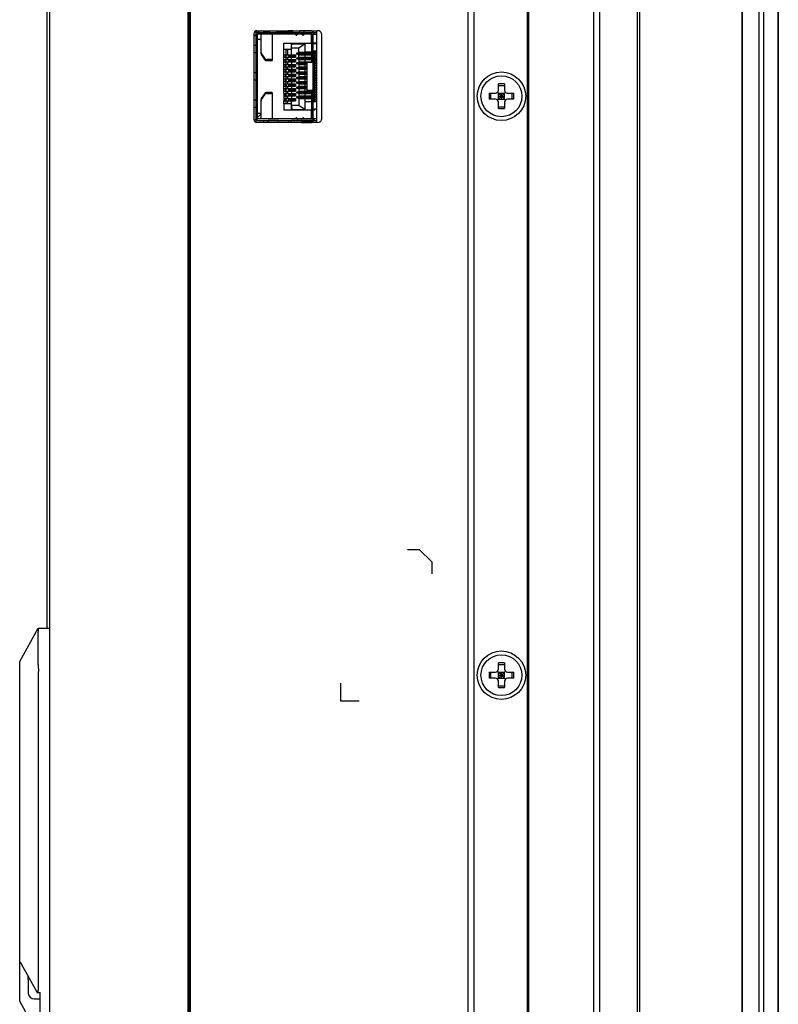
# Model space of a CAD drawing. Header units: millimetres. Extents: x 79 to 348, y 78 to 381.
# Tile 21 of 50: x 83 to 120, y 130 to 178. Entities that reach past the tile are written whole.
import ezdxf

# ---------------------------------------------------------------- set-up
doc = ezdxf.new("R2010")
doc.units = ezdxf.units.MM
doc.header["$LTSCALE"] = 32.67
doc.layers.add('00_COMPONENTS', color=7, linetype='CONTINUOUS')

msp = doc.modelspace()

# ---------------------------------------------------------------- linework, layer by layer
at = {"layer": '00_COMPONENTS', "color": 7}
for p, q in [((119.5783, 80.3563), (119.5783, 297.7063)), ((118.5082, 80.3863), (118.5082, 297.6763)), ((118.5237, 80.3863), (118.5237, 297.6763)), ((120.2746, 297.6763), (120.2746, 80.3863)), ((120.2989, 297.6763), (120.2989, 80.3863)), ((119.3434, 81.7363), (119.3434, 296.3263)), ((111.1434, 295.3978), (111.1434, 82.6648)), ((111.4574, 82.6648), (111.4574, 295.3978)), ((113.3229, 82.6648), (113.3229, 295.3978)), ((113.4492, 82.6648), (113.4492, 295.3978)), ((104.9423, 84.9748), (104.9423, 293.0878)), ((105.2423, 84.9748), (105.2423, 293.0878)), ((84.2423, 85.9648), (84.2423, 292.0978)), ((91.0823, 85.9648), (91.0823, 292.0978)), ((91.1423, 85.9648), (91.1423, 292.0978)), ((91.2023, 85.9648), (91.2023, 292.0978)), ((107.8823, 85.9948), (107.8823, 292.0678)), ((107.9423, 86.0548), (107.9423, 292.0078)), ((84.0923, 228.5113), (84.0923, 148.3813)), ((94.4873, 177.9507), (97.4902, 177.9507)), ((97.4423, 177.8488), (94.5323, 177.8488)), ((95.1173, 177.8728), (94.8403, 177.8728)), ((95.1173, 177.8488), (95.1173, 177.9507)), ((95.4773, 177.8488), (95.4773, 177.9507)), ((96.2333, 177.8728), (95.4773, 177.8728)), ((96.2573, 177.9478), (96.0473, 177.9478)), ((96.0473, 177.8728), (96.0473, 177.9478)), ((96.2573, 177.9268), (96.2333, 177.9268)), ((96.2333, 177.8518), (96.2333, 177.9268)), ((96.2573, 177.8518), (96.2333, 177.8518)), ((96.2573, 177.8488), (96.2573, 177.9507)), ((96.6173, 177.8488), (96.6173, 177.9507)), ((97.1873, 177.9478), (96.6173, 177.9478)), ((97.1873, 177.9268), (96.6173, 177.9268)), ((96.6173, 177.8518), (97.1873, 177.8518)), ((96.8273, 177.8518), (96.8273, 177.9268)), ((97.1873, 177.9478), (97.1873, 177.9268)), ((97.2023, 177.8368), (97.2023, 177.8488)), ((97.2833, 177.8488), (97.2833, 177.7738)), ((97.3073, 177.8488), (97.3073, 177.7738)), ((97.4423, 177.9397), (97.4423, 177.9507)), ((94.3373, 177.8007), (94.3373, 173.5557)), ((94.5173, 173.6038), (94.5173, 177.7588)), ((94.6303, 177.5128), (94.5173, 177.5128)), ((97.2023, 177.7738), (94.5323, 177.7738)), ((94.6903, 176.8098), (94.6903, 177.7738)), ((95.2603, 176.5105), (95.2603, 177.7738)), ((97.1873, 177.3313), (97.1873, 177.7738)), ((97.2773, 177.8368), (97.2023, 177.8368)), ((97.2023, 176.3728), (97.2023, 177.7738)), ((97.2773, 173.5228), (97.2773, 177.8368)), ((97.2773, 177.7738), (97.4423, 177.7738)), ((97.6823, 177.8007), (97.6823, 173.5557)), ((94.4423, 177.2113), (94.3373, 177.2113)), ((95.8223, 177.3313), (97.2023, 177.3313)), ((95.8223, 174.8413), (95.8223, 177.3313)), ((95.8223, 177.0313), (96.1988, 177.0313)), ((95.9423, 177.0116), (95.8223, 177.0241)), ((95.9423, 177.0116), (96.0176, 177.0116)), ((95.9423, 174.351), (95.9423, 177.0116)), ((96.0176, 177.0116), (96.1988, 177.0305)), ((96.0176, 176.7613), (96.0176, 177.0116)), ((96.1988, 177.0313), (96.1996, 177.0913)), ((96.1988, 176.7613), (96.1988, 177.0313)), ((96.2003, 177.0913), (96.2003, 177.3313)), ((96.2003, 177.1084), (96.2177, 177.3073)), ((96.5588, 177.0913), (96.2003, 177.0913)), ((96.2177, 177.3313), (96.2177, 177.3073)), ((96.2177, 177.3073), (96.8723, 177.3073)), ((96.8723, 177.3073), (96.5588, 177.0913)), ((96.5588, 176.8513), (96.5588, 177.0913)), ((96.5588, 176.8813), (97.2023, 176.8813)), ((96.7823, 176.8513), (96.7823, 176.8813)), ((96.8723, 176.8813), (96.8723, 177.3313)), ((96.8723, 176.9113), (97.2023, 176.9113)), ((96.9323, 176.8813), (96.9323, 176.8513)), ((97.05, 176.8813), (97.05, 176.8513)), ((97.052, 176.8813), (97.0518, 176.8513)), ((97.1123, 176.8513), (97.1123, 176.8813)), ((97.4423, 177.3313), (97.2773, 177.3313)), ((97.4423, 177.3028), (97.2773, 177.3028)), ((97.4423, 176.9428), (97.2773, 176.9428)), ((97.2773, 176.9113), (97.4423, 176.9113)), ((97.3523, 177.3028), (97.3523, 177.3313)), ((97.3523, 176.9113), (97.3523, 176.9428)), ((94.4423, 176.8513), (94.3373, 176.8513)), ((94.7044, 176.818), (94.8599, 176.5823)), ((94.7044, 176.765), (94.8599, 176.5293)), ((95.2003, 176.5211), (94.9958, 176.5211)), ((94.9958, 176.4681), (95.2003, 176.4681)), ((95.8223, 176.7613), (96.3923, 176.7613)), ((95.8223, 176.6413), (96.3923, 176.6413)), ((95.8223, 176.5213), (96.3923, 176.5213)), ((95.8223, 176.4013), (96.3923, 176.4013)), ((95.8983, 176.6413), (95.8983, 176.7613)), ((95.8983, 176.4013), (95.8983, 176.5213)), ((96.0176, 176.5213), (96.0176, 176.6413)), ((96.0176, 176.2813), (96.0176, 176.4013)), ((96.0623, 176.7313), (96.3923, 176.7313)), ((96.0623, 176.6713), (96.0623, 176.7313)), ((96.0623, 176.6713), (96.3923, 176.6713)), ((96.0623, 176.4913), (96.3923, 176.4913)), ((96.0623, 176.4313), (96.0623, 176.4913)), ((96.0623, 176.4313), (96.3923, 176.4313)), ((96.1988, 176.5213), (96.1988, 176.6413)), ((96.1988, 176.4013), (96.1988, 176.2813)), ((96.3248, 176.6713), (96.3248, 176.7313)), ((96.3248, 176.4313), (96.3248, 176.4913)), ((96.3923, 176.7613), (96.3923, 176.6413)), ((96.3923, 176.5213), (96.3923, 176.4013)), ((96.4575, 176.8513), (97.2023, 176.8513)), ((96.4575, 176.7913), (96.4575, 176.8513)), ((96.4575, 176.7913), (97.2023, 176.7913)), ((96.4575, 176.6113), (97.2023, 176.6113)), ((96.4575, 176.5513), (96.4575, 176.6113)), ((96.4575, 176.5513), (97.2023, 176.5513)), ((96.5588, 176.6113), (96.5588, 176.7913)), ((96.5588, 176.7613), (97.2023, 176.7613)), ((96.5588, 176.6413), (97.2023, 176.6413)), ((96.5588, 176.5513), (96.5588, 176.3713)), ((96.5588, 176.5213), (97.2023, 176.5213)), ((96.5588, 176.4013), (97.2023, 176.4013)), ((96.7823, 176.7613), (96.7823, 176.7913)), ((96.7823, 176.6113), (96.7823, 176.6413)), ((96.7823, 176.5213), (96.7823, 176.5513)), ((96.7823, 176.3713), (96.7823, 176.4013)), ((96.8723, 176.6413), (96.8723, 176.7613)), ((96.8723, 176.4013), (96.8723, 176.5213)), ((96.9323, 176.7913), (96.9323, 176.7613)), ((96.9323, 176.6413), (96.9323, 176.6113)), ((96.9323, 176.5513), (96.9323, 176.5213)), ((96.9323, 176.4013), (96.9323, 176.3713)), ((96.939, 176.7913), (96.939, 176.8513)), ((96.939, 176.6113), (96.939, 176.5513)), ((97.05, 176.7913), (97.05, 176.8513)), ((97.05, 176.7913), (97.05, 176.7613)), ((97.05, 176.6413), (97.05, 176.6113)), ((97.05, 176.5513), (97.05, 176.6113)), ((97.05, 176.5513), (97.05, 176.5213)), ((97.05, 176.4013), (97.05, 176.3713)), ((97.0515, 176.7913), (97.0513, 176.7613)), ((97.0515, 176.5513), (97.0513, 176.5213)), ((97.052, 176.6413), (97.0518, 176.6113)), ((97.052, 176.4013), (97.0518, 176.3728)), ((97.1123, 176.7613), (97.1123, 176.7913)), ((97.1123, 176.6113), (97.1123, 176.6413)), ((97.1123, 176.5213), (97.1123, 176.5513)), ((97.1123, 176.3713), (97.1123, 176.4013)), ((97.2773, 176.5528), (97.2023, 176.5528)), ((97.2773, 176.8513), (97.2921, 176.8513)), ((97.2773, 176.7913), (97.2921, 176.7913)), ((97.2773, 176.7313), (97.3823, 176.7313)), ((97.2773, 176.6713), (97.3823, 176.6713)), ((97.2773, 176.6113), (97.3823, 176.6113)), ((97.2773, 176.5513), (97.2921, 176.5513)), ((97.2773, 176.4913), (97.3823, 176.4913)), ((97.2773, 176.4313), (97.3823, 176.4313)), ((97.2923, 176.8513), (97.3823, 176.8513)), ((97.2923, 176.7913), (97.2923, 176.8513)), ((97.2923, 176.7913), (97.3823, 176.7913)), ((97.2923, 176.5513), (97.2923, 176.6113)), ((97.2923, 176.5513), (97.3823, 176.5513)), ((97.3823, 176.8513), (97.3823, 176.7913)), ((97.3823, 176.7313), (97.3823, 176.6713)), ((97.3823, 176.6113), (97.3823, 176.5513)), ((97.3823, 176.4913), (97.3823, 176.4313)), ((95.8223, 176.2813), (96.3923, 176.2813)), ((95.8223, 176.1613), (96.3923, 176.1613)), ((95.8223, 176.0413), (96.3923, 176.0413)), ((95.8223, 175.9213), (96.3923, 175.9213)), ((95.8983, 176.1613), (95.8983, 176.2813)), ((95.8983, 175.9213), (95.8983, 176.0413)), ((96.0176, 176.0413), (96.0176, 176.1613)), ((96.0176, 175.8013), (96.0176, 175.9213)), ((96.0623, 176.2513), (96.3923, 176.2513)), ((96.0623, 176.1913), (96.0623, 176.2513)), ((96.0623, 176.1913), (96.3923, 176.1913)), ((96.0623, 176.0113), (96.3923, 176.0113)), ((96.0623, 175.9513), (96.0623, 176.0113)), ((96.0623, 175.9513), (96.3923, 175.9513)), ((96.1988, 176.1613), (96.1988, 176.0413)), ((96.1988, 175.9213), (96.1988, 175.8013)), ((96.3248, 176.1913), (96.3248, 176.2513)), ((96.3248, 175.9513), (96.3248, 176.0113)), ((96.3923, 176.2813), (96.3923, 176.1613)), ((96.3923, 176.0413), (96.3923, 175.9213)), ((96.4575, 176.3713), (96.9377, 176.3713)), ((96.4575, 176.3113), (96.4575, 176.3713)), ((96.4575, 176.3113), (96.9529, 176.3113)), ((96.4575, 176.1313), (96.9529, 176.1313)), ((96.4575, 176.0713), (96.4575, 176.1313)), ((96.4575, 176.0713), (96.9529, 176.0713)), ((96.5588, 176.3113), (96.5588, 176.1313)), ((96.5588, 176.2813), (96.9529, 176.2813)), ((96.5588, 176.1613), (96.9529, 176.1613)), ((96.5588, 176.0713), (96.5588, 175.8913)), ((96.5588, 176.0413), (96.9529, 176.0413)), ((96.5588, 175.9213), (96.9529, 175.9213)), ((96.7823, 176.2813), (96.7823, 176.3113)), ((96.7823, 176.1313), (96.7823, 176.1613)), ((96.7823, 176.0413), (96.7823, 176.0713)), ((96.7823, 175.8913), (96.7823, 175.9213)), ((96.8723, 176.1613), (96.8723, 176.2813)), ((96.8723, 175.9213), (96.8723, 176.0413)), ((96.9323, 176.3113), (96.9323, 176.2813)), ((96.9323, 176.1613), (96.9323, 176.1313)), ((96.9323, 176.0713), (96.9323, 176.0413)), ((96.9323, 175.9213), (96.9323, 175.8913)), ((96.9529, 176.3713), (96.939, 176.3713)), ((96.939, 176.3713), (96.939, 176.3113)), ((96.939, 176.1313), (96.939, 176.0713)), ((97.2773, 176.3728), (96.9528, 176.3728)), ((96.9529, 176.3728), (96.9529, 174.9928)), ((97.2529, 176.3728), (97.2529, 174.9928)), ((97.2773, 176.3713), (97.2893, 176.3713)), ((97.2773, 176.3113), (97.3823, 176.3113)), ((97.2773, 176.2513), (97.3823, 176.2513)), ((97.2773, 176.1913), (97.3823, 176.1913)), ((97.2773, 176.1313), (97.3823, 176.1313)), ((97.2773, 176.0713), (97.3823, 176.0713)), ((97.2773, 176.0113), (97.3823, 176.0113)), ((97.2773, 175.9513), (97.3823, 175.9513)), ((97.2923, 176.3713), (97.3823, 176.3713)), ((97.2923, 176.3113), (97.2923, 176.3713)), ((97.2923, 176.0713), (97.2923, 176.1313)), ((97.3823, 176.3713), (97.3823, 176.3113)), ((97.3823, 176.2513), (97.3823, 176.1913)), ((97.3823, 176.1313), (97.3823, 176.0713)), ((97.3823, 176.0113), (97.3823, 175.9513)), ((94.4423, 175.8613), (94.3373, 175.8613)), ((94.4423, 175.5013), (94.3373, 175.5013)), ((95.8223, 175.8013), (96.3923, 175.8013)), ((95.8223, 175.6813), (96.3923, 175.6813)), ((95.8223, 175.5613), (96.3923, 175.5613)), ((95.8223, 175.4413), (96.3923, 175.4413)), ((95.8983, 175.6813), (95.8983, 175.8013)), ((95.8983, 175.4413), (95.8983, 175.5613)), ((96.0176, 175.5613), (96.0176, 175.6813)), ((96.0176, 175.3213), (96.0176, 175.4413)), ((96.0623, 175.7713), (96.3923, 175.7713)), ((96.0623, 175.7113), (96.0623, 175.7713)), ((96.0623, 175.7113), (96.3923, 175.7113)), ((96.0623, 175.5313), (96.3923, 175.5313)), ((96.0623, 175.4713), (96.0623, 175.5313)), ((96.0623, 175.4713), (96.3923, 175.4713)), ((96.1988, 175.6813), (96.1988, 175.5613)), ((96.1988, 175.4413), (96.1988, 175.3213)), ((96.3248, 175.7113), (96.3248, 175.7713)), ((96.3248, 175.4713), (96.3248, 175.5313)), ((96.3923, 175.8013), (96.3923, 175.6813)), ((96.3923, 175.5613), (96.3923, 175.4413)), ((96.4575, 175.8913), (96.9529, 175.8913)), ((96.4575, 175.8313), (96.4575, 175.8913)), ((96.4575, 175.8313), (96.9529, 175.8313)), ((96.4575, 175.6513), (96.9529, 175.6513)), ((96.4575, 175.5913), (96.4575, 175.6513)), ((96.4575, 175.5913), (96.9529, 175.5913)), ((96.4575, 175.4113), (96.9529, 175.4113)), ((96.4575, 175.3513), (96.4575, 175.4113)), ((96.5588, 175.8313), (96.5588, 175.6513)), ((96.5588, 175.8013), (96.9529, 175.8013)), ((96.5588, 175.6813), (96.9529, 175.6813)), ((96.5588, 175.5913), (96.5588, 175.4113)), ((96.5588, 175.5613), (96.9529, 175.5613)), ((96.5588, 175.4413), (96.9529, 175.4413)), ((96.7823, 175.8013), (96.7823, 175.8313)), ((96.7823, 175.6513), (96.7823, 175.6813)), ((96.7823, 175.5613), (96.7823, 175.5913)), ((96.7823, 175.4113), (96.7823, 175.4413)), ((96.8723, 175.6813), (96.8723, 175.8013)), ((96.8723, 175.4413), (96.8723, 175.5613)), ((96.9323, 175.8313), (96.9323, 175.8013)), ((96.9323, 175.6813), (96.9323, 175.6513)), ((96.9323, 175.5913), (96.9323, 175.5613)), ((96.9323, 175.4413), (96.9323, 175.4113)), ((96.939, 175.8913), (96.939, 175.8313)), ((96.939, 175.6513), (96.939, 175.5913)), ((96.939, 175.4113), (96.939, 175.3513)), ((97.2773, 175.8913), (97.3823, 175.8913)), ((97.2773, 175.8313), (97.3823, 175.8313)), ((97.2773, 175.7713), (97.3823, 175.7713)), ((97.2773, 175.7113), (97.3823, 175.7113)), ((97.2773, 175.6513), (97.3823, 175.6513)), ((97.2773, 175.5913), (97.3823, 175.5913)), ((97.2773, 175.5313), (97.3823, 175.5313)), ((97.2773, 175.4713), (97.3823, 175.4713)), ((97.2773, 175.4113), (97.3823, 175.4113)), ((97.2923, 175.8313), (97.2923, 175.8913)), ((97.2923, 175.5913), (97.2923, 175.6513)), ((97.2923, 175.3513), (97.2923, 175.4113)), ((97.3823, 175.8913), (97.3823, 175.8313)), ((97.3823, 175.7713), (97.3823, 175.7113)), ((97.4423, 175.7638), (97.3823, 175.7638)), ((97.3823, 175.6513), (97.3823, 175.5913)), ((97.4423, 175.5988), (97.3823, 175.5988)), ((97.3823, 175.5313), (97.3823, 175.4713)), ((97.3823, 175.4113), (97.3823, 175.3513)), ((95.8223, 175.3213), (96.3923, 175.3213)), ((95.8223, 175.2013), (96.3923, 175.2013)), ((95.8223, 175.0813), (96.3923, 175.0813)), ((95.8223, 174.9613), (96.3923, 174.9613)), ((95.8983, 175.2013), (95.8983, 175.3213)), ((95.8983, 174.9613), (95.8983, 175.0813)), ((96.0176, 175.0813), (96.0176, 175.2013)), ((96.0176, 174.8413), (96.0176, 174.9613)), ((96.0623, 175.2913), (96.3923, 175.2913)), ((96.0623, 175.2313), (96.0623, 175.2913)), ((96.0623, 175.2313), (96.3923, 175.2313)), ((96.0623, 175.0513), (96.3923, 175.0513)), ((96.0623, 174.9913), (96.0623, 175.0513)), ((96.0623, 174.9913), (96.3923, 174.9913)), ((96.1988, 175.2013), (96.1988, 175.0813)), ((96.1988, 174.9613), (96.1988, 174.8413)), ((96.3248, 175.2313), (96.3248, 175.2913)), ((96.3248, 174.9913), (96.3248, 175.0513)), ((96.3923, 175.3213), (96.3923, 175.2013)), ((96.3923, 175.0813), (96.3923, 174.9613)), ((96.4575, 175.3513), (96.9529, 175.3513)), ((96.4575, 175.1713), (96.9529, 175.1713)), ((96.4575, 175.1113), (96.4575, 175.1713)), ((96.4575, 175.1113), (96.9529, 175.1113)), ((96.4575, 174.9313), (97.2023, 174.9313)), ((96.4575, 174.8713), (96.4575, 174.9313)), ((96.5588, 175.3513), (96.5588, 175.1713)), ((96.5588, 175.3213), (96.9529, 175.3213)), ((96.5588, 175.2013), (96.9529, 175.2013)), ((96.5588, 175.1113), (96.5588, 174.9313)), ((96.5588, 175.0813), (96.9529, 175.0813)), ((96.5588, 174.9613), (97.2023, 174.9613)), ((96.7823, 175.3213), (96.7823, 175.3513)), ((96.7823, 175.1713), (96.7823, 175.2013)), ((96.7823, 175.0813), (96.7823, 175.1113)), ((96.7823, 174.9313), (96.7823, 174.9613)), ((96.8723, 175.2013), (96.8723, 175.3213)), ((96.8723, 174.9613), (96.8723, 175.0813)), ((96.9323, 175.3513), (96.9323, 175.3213)), ((96.9323, 175.2013), (96.9323, 175.1713)), ((96.9323, 175.1113), (96.9323, 175.0813)), ((96.9323, 174.9613), (96.9323, 174.9313)), ((96.939, 175.1713), (96.939, 175.1113)), ((96.939, 174.9313), (96.939, 174.8713)), ((97.2773, 174.9928), (96.9528, 174.9928)), ((97.05, 174.9613), (97.05, 174.9313)), ((97.05, 174.8713), (97.05, 174.9313)), ((97.052, 174.9613), (97.0518, 174.9313)), ((97.1123, 174.9313), (97.1123, 174.9613)), ((97.2023, 173.5888), (97.2023, 174.9928)), ((97.2773, 175.3513), (97.2921, 175.3513)), ((97.2773, 175.2913), (97.3823, 175.2913)), ((97.2773, 175.2313), (97.3823, 175.2313)), ((97.2773, 175.1713), (97.3823, 175.1713)), ((97.2773, 175.1113), (97.3823, 175.1113)), ((97.2773, 175.0513), (97.3823, 175.0513)), ((97.2773, 174.9913), (97.3823, 174.9913)), ((97.2773, 174.9313), (97.2921, 174.9313)), ((97.2923, 175.3513), (97.3823, 175.3513)), ((97.2923, 175.1113), (97.2923, 175.1713)), ((97.2923, 174.9313), (97.3823, 174.9313)), ((97.2923, 174.8713), (97.2923, 174.9313)), ((97.3823, 175.2913), (97.3823, 175.2313)), ((97.3823, 175.1713), (97.3823, 175.1113)), ((97.3823, 175.0513), (97.3823, 174.9913)), ((97.3823, 174.9313), (97.3823, 174.8713)), ((106.4423, 175.0063), (106.4423, 175.3203)), ((106.4423, 175.2379), (106.7423, 175.2379)), ((106.7423, 175.3203), (106.7423, 175.0063)), ((94.4423, 174.5113), (94.3373, 174.5113)), ((94.6903, 173.5888), (94.6903, 174.5527)), ((94.8599, 174.8332), (94.7044, 174.5976)), ((94.8599, 174.7802), (94.7044, 174.5445)), ((95.2003, 174.8945), (94.9958, 174.8945)), ((94.9958, 174.8414), (95.2003, 174.8414)), ((95.2603, 173.5888), (95.2603, 174.852)), ((95.8217, 174.6013), (95.8217, 174.4813)), ((95.8223, 174.8413), (95.8218, 174.7213)), ((95.8222, 174.7213), (95.8221, 174.6013)), ((95.8221, 174.6013), (96.3923, 174.6013)), ((95.8221, 174.4813), (96.3923, 174.4813)), ((95.8223, 174.3313), (95.8221, 174.4813)), ((95.8222, 174.7213), (96.3923, 174.7213)), ((95.8223, 174.8413), (96.3923, 174.8413)), ((95.8983, 174.7213), (95.8983, 174.8413)), ((95.8983, 174.4813), (95.8983, 174.6013)), ((96.0176, 174.6013), (96.0176, 174.7213)), ((96.0176, 174.351), (96.0176, 174.4813)), ((96.0623, 174.8113), (96.3923, 174.8113)), ((96.0623, 174.7513), (96.0623, 174.8113)), ((96.0623, 174.7513), (96.3923, 174.7513)), ((96.0623, 174.5713), (96.3923, 174.5713)), ((96.0623, 174.5113), (96.0623, 174.5713)), ((96.0623, 174.5113), (96.3923, 174.5113)), ((96.1988, 174.7213), (96.1988, 174.6013)), ((96.1988, 174.2713), (96.1988, 174.4813)), ((96.3248, 174.7513), (96.3248, 174.8113)), ((96.3248, 174.5113), (96.3248, 174.5713)), ((96.3923, 174.8413), (96.3923, 174.7213)), ((96.3923, 174.6013), (96.3923, 174.4813)), ((96.4575, 174.8713), (97.2023, 174.8713)), ((96.4575, 174.6913), (97.2023, 174.6913)), ((96.4575, 174.6313), (96.4575, 174.6913)), ((96.4575, 174.6313), (97.2023, 174.6313)), ((96.5588, 174.8713), (96.5588, 174.6913)), ((96.5588, 174.8413), (97.2023, 174.8413)), ((96.5588, 174.7213), (97.2023, 174.7213)), ((96.5588, 174.6313), (96.5588, 174.2713)), ((96.5588, 174.6013), (97.2023, 174.6013)), ((96.7823, 174.8413), (96.7823, 174.8713)), ((96.7823, 174.6913), (96.7823, 174.7213)), ((96.7823, 174.6013), (96.7823, 174.6313)), ((96.8723, 174.7213), (96.8723, 174.8413)), ((96.8723, 174.0313), (96.8723, 174.6013)), ((96.8723, 174.4513), (97.2023, 174.4513)), ((96.9323, 174.8713), (96.9323, 174.8413)), ((96.9323, 174.7213), (96.9323, 174.6913)), ((96.9323, 174.6313), (96.9323, 174.6013)), ((96.939, 174.6913), (96.939, 174.6313)), ((97.05, 174.8713), (97.05, 174.8413)), ((97.05, 174.7213), (97.05, 174.6913)), ((97.05, 174.6313), (97.05, 174.6913)), ((97.05, 174.6313), (97.05, 174.6013)), ((97.0515, 174.8713), (97.0513, 174.8413)), ((97.0515, 174.6313), (97.0513, 174.6013)), ((97.052, 174.7213), (97.0518, 174.6913)), ((97.1123, 174.8413), (97.1123, 174.8713)), ((97.1123, 174.6913), (97.1123, 174.7213)), ((97.1123, 174.6013), (97.1123, 174.6313)), ((97.2773, 174.8128), (97.2023, 174.8128)), ((97.2773, 174.8713), (97.3823, 174.8713)), ((97.2773, 174.8113), (97.3823, 174.8113)), ((97.2773, 174.7513), (97.3823, 174.7513)), ((97.2773, 174.6913), (97.3823, 174.6913)), ((97.2773, 174.6313), (97.3823, 174.6313)), ((97.2773, 174.5713), (97.3823, 174.5713)), ((97.2773, 174.5113), (97.3823, 174.5113)), ((97.3523, 174.4513), (97.2773, 174.4513)), ((97.2923, 174.6313), (97.2923, 174.6913)), ((97.3523, 174.4228), (97.3523, 174.4513)), ((97.3823, 174.8113), (97.3823, 174.7513)), ((97.3823, 174.6913), (97.3823, 174.6463)), ((97.3823, 174.5713), (97.3823, 174.5113)), ((105.9783, 174.8563), (106.2923, 174.8563)), ((106.2923, 174.5563), (105.9783, 174.5563)), ((106.0607, 174.5563), (106.0607, 174.8563)), ((106.7863, 174.5123), (106.3984, 174.9002)), ((106.3984, 174.5123), (106.7863, 174.9002)), ((106.4423, 174.8563), (106.7423, 174.8563)), ((106.4423, 174.5563), (106.4423, 174.8563)), ((106.4423, 174.7063), (106.7423, 174.7063)), ((106.4423, 174.5563), (106.7423, 174.5563)), ((106.5923, 174.5563), (106.5923, 174.8563)), ((106.7423, 174.5563), (106.7423, 174.8563)), ((106.8923, 174.8563), (107.2064, 174.8563)), ((107.2064, 174.5563), (106.8923, 174.5563)), ((107.1239, 174.5563), (107.1239, 174.8563)), ((94.4423, 174.1513), (94.3373, 174.1513)), ((95.8223, 174.3313), (95.8221, 174.0313)), ((95.8221, 174.0313), (97.2023, 174.0313)), ((95.8223, 174.3385), (95.9423, 174.351)), ((96.1988, 174.3313), (95.8223, 174.3313)), ((95.9423, 174.351), (96.0176, 174.351)), ((96.0176, 174.351), (96.1988, 174.3321)), ((96.1996, 174.2713), (96.5588, 174.2713)), ((96.2003, 174.0313), (96.2003, 174.2713)), ((96.2003, 174.2541), (96.2177, 174.0553)), ((96.2177, 174.0553), (96.8723, 174.0553)), ((96.2177, 174.0313), (96.2177, 174.0553)), ((96.5588, 174.2713), (96.8723, 174.0553)), ((97.1873, 173.5888), (97.1873, 174.0313)), ((97.4423, 174.4228), (97.2773, 174.4228)), ((97.4423, 174.0628), (97.2773, 174.0628)), ((97.2773, 174.0313), (97.3523, 174.0313)), ((97.3523, 174.0313), (97.3523, 174.0628)), ((106.4423, 174.0922), (106.4423, 174.4063)), ((106.4423, 174.1747), (106.7423, 174.1747)), ((106.7423, 174.4063), (106.7423, 174.0922)), ((94.6303, 173.8498), (94.5173, 173.8498)), ((97.2023, 173.5888), (94.5323, 173.5888)), ((94.5323, 173.5138), (97.4423, 173.5138)), ((95.0423, 173.4898), (94.8403, 173.4898)), ((95.0423, 173.4057), (95.0423, 173.5121)), ((95.5523, 173.5108), (95.0423, 173.5108)), ((95.5523, 173.4057), (95.5523, 173.5121)), ((96.1823, 173.4898), (95.5523, 173.4898)), ((96.0473, 173.4148), (96.0473, 173.4898)), ((96.1823, 173.4057), (96.1823, 173.5121)), ((96.6923, 173.5108), (96.1823, 173.5108)), ((96.6923, 173.4057), (96.6923, 173.5121)), ((97.1873, 173.5078), (96.6923, 173.5078)), ((96.81, 173.5078), (96.8178, 173.513)), ((96.8273, 173.4328), (96.8273, 173.5078)), ((96.9023, 173.5078), (96.9023, 173.5138)), ((97.1873, 173.5078), (97.1873, 173.5138)), ((97.2773, 173.5228), (97.2023, 173.5228)), ((97.2023, 173.5138), (97.2023, 173.5228)), ((97.4423, 173.5888), (97.2773, 173.5888)), ((97.2833, 173.5888), (97.2833, 173.5138)), ((97.3073, 173.5888), (97.3073, 173.5138)), ((97.4902, 173.4057), (94.4873, 173.4057)), ((96.1823, 173.4148), (96.0473, 173.4148)), ((96.6923, 173.4328), (97.1873, 173.4328)), ((96.6923, 173.4148), (97.1873, 173.4148)), ((97.1873, 173.4328), (97.1873, 173.4148)), ((97.4423, 173.4057), (97.4423, 173.4167)), ((82.7423, 146.7313), (83.659, 148.3813)), ((83.6541, 146.5679), (83.6541, 148.1846)), ((83.659, 148.3813), (84.2423, 148.3813)), ((82.7423, 129.9313), (82.7423, 146.7313)), ((106.4423, 146.3563), (106.4423, 146.6703)), ((106.7423, 146.6703), (106.7423, 146.3563)), ((105.9783, 146.2063), (106.2923, 146.2063)), ((106.0607, 145.9063), (106.0607, 146.2063)), ((106.7863, 145.8623), (106.3984, 146.2502)), ((106.3984, 145.8623), (106.7863, 146.2502)), ((106.4423, 146.5879), (106.7423, 146.5879)), ((106.4423, 146.2063), (106.7423, 146.2063)), ((106.4423, 145.9063), (106.4423, 146.2063)), ((106.5923, 145.9063), (106.5923, 146.2063)), ((106.7423, 145.9063), (106.7423, 146.2063)), ((106.8923, 146.2063), (107.2064, 146.2063)), ((107.1239, 145.9063), (107.1239, 146.2063)), ((83.659, 146.0361), (83.659, 130.4777)), ((106.2923, 145.9063), (105.9783, 145.9063)), ((106.4423, 146.0563), (106.7423, 146.0563)), ((106.4423, 145.9063), (106.7423, 145.9063)), ((106.4423, 145.4422), (106.4423, 145.7563)), ((106.7423, 145.7563), (106.7423, 145.4422)), ((107.2064, 145.9063), (106.8923, 145.9063)), ((106.4423, 145.5247), (106.7423, 145.5247)), ((83.6216, 130.341), (82.8317, 131.7626)), ((83.1623, 130.9813), (83.1623, 131.1676)), ((83.1623, 130.9813), (83.1672, 130.9813)), ((83.1672, 130.6813), (83.1623, 130.6813)), ((83.1623, 130.6813), (83.1623, 130.3674)), ((83.1672, 130.3111), (83.1644, 130.3083)), ((83.7623, 130.3322), (83.6333, 130.3322)), ((83.7623, 128.2986), (83.7623, 130.354)), ((83.659, 128.2813), (82.7423, 129.9313)), ((83.4623, 130.0438), (83.7623, 130.0438))]:
    msp.add_line(p, q, dxfattribs=at)
at = {"layer": '00_COMPONENTS', "color": 4}
for p, q in [((94.4423, 173.4557), (94.4423, 177.9207)), ((94.5057, 177.8446), (94.6118, 177.9507)), ((97.4423, 177.9397), (97.4423, 173.4167)), ((94.3373, 177.6762), (94.4465, 177.7854)), ((97.2773, 176.416), (97.2925, 176.4311)), ((97.3526, 176.4913), (97.4423, 176.581)), ((97.3823, 174.6463), (97.3823, 174.6207)), ((94.3521, 173.4908), (94.4448, 173.5835)), ((94.5173, 173.656), (94.6817, 173.8204)), ((97.4423, 173.4088), (94.4572, 173.4088)), ((102.5423, 152.2648), (101.9423, 152.2648)), ((103.1423, 151.6648), (102.5423, 152.2648)), ((103.1423, 151.6648), (103.1423, 151.0648)), ((98.6423, 144.7648), (98.6423, 145.6648)), ((99.5423, 144.7648), (98.6423, 144.7648))]:
    msp.add_line(p, q, dxfattribs=at)
at = {"layer": '00_COMPONENTS', "color": 7}
for centre, radius in [((106.5923, 174.7063), 1.2), ((106.5923, 174.7063), 1.0125), ((106.5923, 146.0563), 1.2), ((106.5923, 146.0563), 1.0125)]:
    msp.add_circle(centre, radius, dxfattribs=at)
for centre, radius, start, end in [((94.4873, 177.8007), 0.15, 90, 180), ((94.5323, 177.7588), 0.09, 90, 180), ((94.8403, 177.7228), 0.15, 90, 122.73962), ((97.1873, 177.8368), 0.09, 7.68413, 90), ((97.1873, 177.8368), 0.015, 53.1301, 90), ((94.5323, 177.7588), 0.015, 90, 180), ((94.6303, 177.5728), 0.06, 270, 360), ((96.4448, 177.7738), 0.045, 180, 336.42182), ((96.5136, 177.7438), 0.03, 90, 156.42182), ((96.7061, 177.7438), 0.03, 23.57818, 90), ((96.7748, 177.7738), 0.045, 203.57818, 360), ((106.2923, 175.0063), 0.15, 270, 360), ((106.5838, 151.8076), 23.5131, 89.97917, 90.34468), ((106.6009, 151.8076), 23.5131, 89.65532, 90.02083), ((106.8923, 175.0063), 0.15, 180, 270), ((94.7825, 174.4929), 0.0937, 146.56528, 149.95342), ((129.4911, 174.7063), 23.5133, 179.63449, 180.36551), ((106.2923, 174.4063), 0.15, 0, 90), ((106.8923, 174.4063), 0.15, 90, 180), ((83.6935, 174.7063), 23.5133, 359.63449, 0.36551), ((106.5838, 197.6049), 23.5131, 269.65532, 270.02083), ((106.6009, 197.6049), 23.5131, 269.97917, 270.34468), ((94.4873, 173.5557), 0.15, 180, 270), ((94.5323, 173.6038), 0.09, 180, 270), ((94.5323, 173.6038), 0.015, 180, 270), ((94.6303, 173.7898), 0.06, 0, 90), ((94.8403, 173.6398), 0.15, 237.2603, 270), ((96.4448, 173.5888), 0.045, 23.57818, 180), ((96.5136, 173.6188), 0.03, 203.57818, 270), ((96.7061, 173.6188), 0.03, 270, 336.42182), ((96.7748, 173.5888), 0.045, 0, 156.42182), ((97.1873, 173.5228), 0.015, 270, 323.1301), ((97.1873, 173.5228), 0.09, 270, 352.50362), ((106.5838, 123.1576), 23.5131, 89.97917, 90.34468), ((106.6009, 123.1576), 23.5131, 89.65532, 90.02083), ((129.4911, 146.0563), 23.5133, 179.63449, 180.36551), ((106.2923, 146.3563), 0.15, 270, 360), ((106.8923, 146.3563), 0.15, 180, 270), ((83.6935, 146.0563), 23.5133, 359.63449, 0.36551), ((106.2923, 145.7563), 0.15, 0, 90), ((106.8923, 145.7563), 0.15, 90, 180), ((106.5838, 168.9549), 23.5131, 269.65532, 270.02083), ((106.6009, 168.9549), 23.5131, 269.97917, 270.34468), ((85.5825, 130.8776), 2.4175, 177.54097, 177.94553), ((83.489, 130.3673), 0.3267, 179.98345, 189.90473), ((83.4623, 130.3438), 0.3, 186.77739, 270)]:
    msp.add_arc(centre, radius, start, end, dxfattribs=at)
for centre, major_axis, ratio, start_param, end_param in [((97.4902, 177.8007), (0.1921, 0), 0.7808688, 0, 1.5707963), ((97.4902, 173.5557), (0.1921, 0), 0.7808688, -1.5707963, 0), ((85.2657, 148.1846), (1.6116, 0), 0.6581452, 3.0803991, 3.1415927), ((85.2657, 146.5679), (1.6116, 0), 0.6581452, -3.1415927, -3.0803991), ((85.3749, 146.7646), (1.1068, 1.9923), 0.6581452, 2.1981414, 2.2718686), ((82.4782, 131.1262), (0, 0.9), 0.5555556, -0.7853982, -0.5565554), ((83.6333, 130.3622), (0, 0.03), 0.5555556, 2.3561945, 4.4338838), ((83.409, 130.4777), (0, 0.45), 0.5555556, -1.8493015, -1.5707963)]:
    msp.add_ellipse(centre, major_axis=major_axis, ratio=ratio, start_param=start_param, end_param=end_param, dxfattribs=at)
for points, knots in [([(94.6903, 176.8629), (94.6903, 176.8512), (94.6942, 176.8351), (94.7021, 176.8214), (94.7044, 176.818)], [0, 0, 0, 0, 0.7393906, 1, 1, 1, 1]), ([(94.6903, 176.8098), (94.6903, 176.7982), (94.6942, 176.7821), (94.7021, 176.7684), (94.7044, 176.765)], [0, 0, 0, 0, 0.7393906, 1, 1, 1, 1]), ([(94.8599, 176.5823), (94.8619, 176.5793), (94.8711, 176.567), (94.8829, 176.5567), (94.8926, 176.5502)], [0, 0, 0, 0, 0.2379998, 1, 1, 1, 1]), ([(94.8599, 176.5293), (94.8662, 176.5198), (94.9018, 176.4824), (94.9563, 176.4681), (94.9958, 176.4681)], [0, 0, 0, 0, 0.2239052, 1, 1, 1, 1]), ([(94.8926, 176.5502), (94.8997, 176.5455), (94.9314, 176.5281), (94.9683, 176.5211), (94.9958, 176.5211)], [0, 0, 0, 0, 0.2365272, 1, 1, 1, 1]), ([(95.2003, 176.4681), (95.215, 176.4681), (95.2424, 176.4737), (95.2603, 176.4989), (95.2603, 176.5105)], [0, 0, 0, 0, 0.5597728, 1, 1, 1, 1]), ([(95.2229, 176.5243), (95.2329, 176.5271), (95.2509, 176.5359), (95.2603, 176.555), (95.2603, 176.5636)], [0, 0, 0, 0, 0.5485708, 1, 1, 1, 1]), ([(94.7044, 174.5976), (94.7021, 174.5941), (94.6942, 174.5804), (94.6903, 174.5644), (94.6903, 174.5527)], [0, 0, 0, 0, 0.2606095, 1, 1, 1, 1]), ([(94.7014, 174.5398), (94.6996, 174.5367), (94.6933, 174.5242), (94.6903, 174.5101), (94.6903, 174.4997)], [0, 0, 0, 0, 0.2586402, 1, 1, 1, 1]), ([(94.9958, 174.8945), (94.9817, 174.8945), (94.9317, 174.8898), (94.8801, 174.8638), (94.8599, 174.8332)], [0, 0, 0, 0, 0.277345, 1, 1, 1, 1]), ([(94.8926, 174.8123), (94.8892, 174.8101), (94.8769, 174.801), (94.8661, 174.7896), (94.8599, 174.7802)], [0, 0, 0, 0, 0.2631603, 1, 1, 1, 1]), ([(94.9958, 174.8414), (94.9864, 174.8414), (94.9504, 174.839), (94.9147, 174.8271), (94.8926, 174.8123)], [0, 0, 0, 0, 0.2622079, 1, 1, 1, 1]), ([(95.2603, 174.852), (95.2603, 174.8636), (95.2424, 174.8888), (95.215, 174.8945), (95.2003, 174.8945)], [0, 0, 0, 0, 0.4402442, 1, 1, 1, 1]), ([(95.2603, 174.799), (95.2603, 174.8076), (95.2509, 174.8266), (95.2329, 174.8354), (95.2228, 174.8383)], [0, 0, 0, 0, 0.4513928, 1, 1, 1, 1]), ([(83.6637, 148.3813), (83.6647, 148.3813), (83.666, 148.3791), (83.6664, 148.3761), (83.6668, 148.3723), (83.6668, 148.3674), (83.6666, 148.3589), (83.6652, 148.3381), (83.6618, 148.3006), (83.6588, 148.2681), (83.6571, 148.2495)], [0, 0, 0, 0, 0.022606, 0.0434094, 0.0719011, 0.1082923, 0.152601, 0.2646425, 0.5781987, 1, 1, 1, 1]), ([(83.6571, 146.5031), (83.6616, 146.4546), (83.6676, 146.3485), (83.6672, 146.2422), (83.6637, 146.1849)], [0, 0, 0, 0, 0.459001, 1, 1, 1, 1])]:
    msp.add_open_spline(points, degree=3, knots=knots, dxfattribs=at)
for points in [[(95.2003, 176.5211), (95.2079, 176.5211), (95.2156, 176.5222), (95.2229, 176.5243)], [(95.2228, 174.8383), (95.2155, 174.8404), (95.2079, 174.8414), (95.2003, 174.8414)], [(83.1665, 130.9642), (83.1649, 130.9199), (83.1644, 130.8756), (83.1644, 130.8313)], [(83.1644, 130.8313), (83.1644, 130.7813), (83.165, 130.7312), (83.1672, 130.6813)]]:
    msp.add_open_spline(points, degree=3, dxfattribs=at)

doc.saveas('drawing.dxf')
